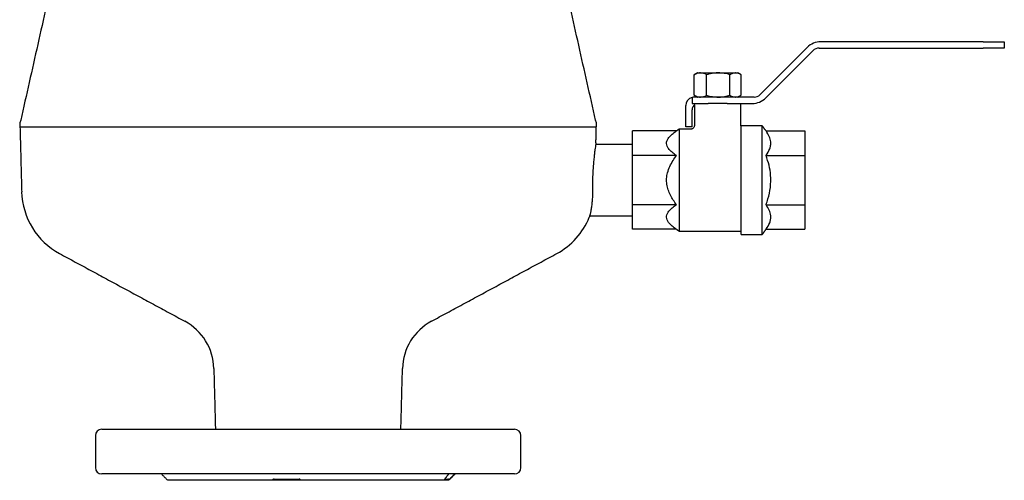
# Model space of a CAD drawing. Extents: x -644 to 6742, y -4733 to 593.
# Tile 32 of 53: x 877 to 1340, y -114 to 102. Entities that reach past the tile are written whole.
import ezdxf

# ---------------------------------------------------------------- set-up
doc = ezdxf.new("R2010")
doc.units = 0
doc.header["$LTSCALE"] = 25
doc.layers.get('0').update_dxf_attribs({"linetype": 'CONTINUOUS'})

msp = doc.modelspace()

# ---------------------------------------------------------------- linework, layer by layer
at = {"color": 7, "linetype": 'CONTINUOUS'}
for p, q in [((1247, 88.92), (1224.81, 66.72)), ((1252.54, 88.55), (1329.64, 88.55)), ((1329.64, 91.55), (1253.37, 91.55)), ((1329.64, 91.55), (1339.64, 91.55)), ((1339.64, 88.55), (1329.64, 88.55)), ((1339.64, 91.55), (1339.64, 88.55)), ((1227.52, 65.19), (1249.71, 87.38)), ((1193.89, 66.4), (1193.89, 76.08)), ((1195.36, 76.93), (1196.79, 76.93)), ((1196.79, 76.93), (1205.19, 76.93)), ((1199.69, 66.4), (1199.69, 76.08)), ((1205.19, 76.93), (1213.28, 76.93)), ((1210.68, 66.4), (1210.68, 76.08)), ((1213.28, 76.93), (1214.41, 76.93)), ((1215.88, 66.4), (1215.88, 76.08)), ((1192.88, 65.42), (1192.88, 62.55)), ((1221.98, 65.55), (1193.88, 65.55)), ((1189.88, 51.55), (1189.88, 61.55)), ((1192.88, 62.55), (1200.42, 62.55)), ((1209.34, 62.55), (1200.42, 62.55)), ((1209.34, 62.55), (1221.16, 62.55)), ((1192.88, 51.55), (1192.88, 59.55)), ((1147.85, 51.4), (876.91, 51.4)), ((1192.88, 51.55), (1189.88, 51.55)), ((1215.88, 26.55), (1215.88, 52.05)), ((1225.88, 26.55), (1225.88, 52.05)), ((1185.52, 49.65), (1164.88, 49.65)), ((1164.88, 38.1), (1164.88, 49.65)), ((1186.88, 26.55), (1186.88, 50.55)), ((1227.63, 49.65), (1245.88, 49.65)), ((1245.88, 49.65), (1245.88, 38.1)), ((1185.52, 38.1), (1164.88, 38.1)), ((1164.88, 15), (1164.88, 38.1)), ((1227.63, 38.1), (1245.88, 38.1)), ((1245.88, 38.1), (1245.88, 15)), ((1186.88, 2.55), (1186.88, 26.55)), ((1215.88, 1.05), (1215.88, 26.55)), ((1225.88, 1.05), (1225.88, 26.55)), ((1164.88, 3.46), (1164.88, 15)), ((1185.52, 15), (1164.88, 15)), ((1227.63, 15), (1245.88, 15)), ((1245.88, 15), (1245.88, 3.46)), ((1185.52, 3.46), (1164.88, 3.46)), ((1227.63, 3.46), (1245.88, 3.46)), ((915.38, -90.45), (1069.56, -90.45)), ((1069.56, -90.45), (1109.38, -90.45)), ((1109.38, -111.45), (915.38, -111.45)), ((995.52, -114.45), (946.38, -114.45)), ((1008.95, -114.45), (995.55, -114.45)), ((996.45, -113.95), (1008.08, -113.95)), ((1076.19, -114.45), (1008.98, -114.45)), ((1078.29, -114.45), (1076.13, -114.45)), ((1076.47, -113.95), (1078.05, -113.95))]:
    msp.add_line(p, q, dxfattribs=at)
for centre, radius, start, end in [((1253.37, 82.55), 9, 90, 135), ((1252.54, 84.55), 4, 90, 135), ((1193.88, 61.55), 4, 104.4775, 180), ((1193.88, 61.55), 4, 90, 104.4775), ((1221.16, 71.55), 9, 270, 315), ((1221.98, 69.55), 4, 270, 315), ((1195.88, 59.55), 3, 123.6142, 180), ((911.69, 21.96), 34, 181.5, 241.648), ((1113.07, 21.96), 34, 298.352, 337.8056), ((942.05, -62.6), 26, 1.5, 61.648), ((1082.72, -62.6), 26, 118.352, 178.5), ((915.38, -93.45), 3, 90, 180), ((1109.38, -93.45), 3, 0, 90), ((915.38, -108.45), 3, 180, 270), ((1109.38, -108.45), 3, 270, 0)]:
    msp.add_arc(centre, radius, start, end, dxfattribs=at)
for points in [[(941.46, 340), (877.25, 54.65)], [(1147.51, 54.65), (1084.12, 336.41)], [(1193.89, 76.08), (1194.08, 76.17)], [(1195.36, 76.93), (1194.07, 76.19)], [(1215.7, 76.19), (1214.41, 76.93)], [(1194.08, 66.31), (1193.89, 66.4)], [(1194.07, 66.29), (1195.36, 65.55)], [(1214.41, 65.55), (1215.7, 66.29)], [(1193.93, 61.83), (1193.93, 51.98)], [(1215.83, 52.03), (1215.83, 62.55)], [(876.91, 51.4), (877.71, 21.07)], [(1147.66, 44), (1147.85, 51.4)], [(1225.88, 52.05), (1215.88, 52.05)], [(1227.63, 49.65), (1225.88, 52.05)], [(1186.88, 50.55), (1185.52, 49.65)], [(1192.46, 50.55), (1186.88, 50.55)], [(1164.88, 43.3), (1147.55, 43.3)], [(1144.73, 9.8), (1164.88, 9.8)], [(1185.52, 3.46), (1186.88, 2.55)], [(1186.88, 2.55), (1215.88, 2.55)], [(1215.88, 1.05), (1225.88, 1.05)], [(1225.88, 1.05), (1227.63, 3.46)], [(895.55, -7.96), (954.4, -39.72)], [(1070.37, -39.72), (1129.22, -7.96)], [(968.04, -61.92), (968.79, -90.45)], [(1055.98, -90.45), (1056.73, -61.92)], [(912.38, -93.45), (912.38, -108.45)], [(1112.38, -108.45), (1112.38, -93.45)], [(943.38, -111.45), (946.38, -114.45)], [(995.55, -114.45), (995.52, -114.45)], [(1008.98, -114.45), (1008.95, -114.45)], [(1078.29, -114.45), (1078.29, -114.45)], [(1078.38, -114.45), (1081.38, -111.45)]]:
    msp.add_open_spline(points, degree=1, dxfattribs=at)
for points, knots in [([(1196.79, 76.93), (1196.53, 76.92), (1195.55, 76.87), (1194.59, 76.41), (1193.89, 76.08)], [0, 0, 0, 0, 0.2686341, 1, 1, 1, 1]), ([(1199.69, 76.08), (1199.45, 76.21), (1198.5, 76.71), (1197.52, 76.84), (1196.79, 76.93)], [0, 0, 0, 0, 0.257552, 1, 1, 1, 1]), ([(1205.19, 76.93), (1205.06, 76.93), (1204.07, 76.92), (1202.21, 76.74), (1200.54, 76.3), (1199.69, 76.08)], [0, 0, 0, 0, 0.070092, 0.530785, 1, 1, 1, 1]), ([(1210.68, 76.08), (1209.79, 76.32), (1207.99, 76.8), (1206.13, 76.89), (1205.19, 76.93)], [0, 0, 0, 0, 0.495458, 1, 1, 1, 1]), ([(1213.28, 76.93), (1213.22, 76.93), (1212.75, 76.92), (1211.87, 76.74), (1211.08, 76.3), (1210.68, 76.08)], [0, 0, 0, 0, 0.070091, 0.530785, 1, 1, 1, 1]), ([(1215.88, 76.08), (1215.45, 76.32), (1214.6, 76.8), (1213.72, 76.89), (1213.28, 76.93)], [0, 0, 0, 0, 0.495458, 1, 1, 1, 1]), ([(1193.89, 66.4), (1194.59, 66.07), (1195.55, 65.61), (1196.53, 65.56), (1196.79, 65.55)], [0, 0, 0, 0, 0.731366, 1, 1, 1, 1]), ([(1196.79, 65.55), (1197.52, 65.65), (1198.5, 65.77), (1199.45, 66.27), (1199.69, 66.4)], [0, 0, 0, 0, 0.742448, 1, 1, 1, 1]), ([(1199.69, 66.4), (1200.58, 66.16), (1202.39, 65.68), (1204.25, 65.6), (1205.19, 65.55)], [0, 0, 0, 0, 0.495459, 1, 1, 1, 1]), ([(1205.19, 65.55), (1205.32, 65.55), (1206.31, 65.56), (1208.17, 65.75), (1209.84, 66.18), (1210.68, 66.4)], [0, 0, 0, 0, 0.0700916, 0.5307859, 1, 1, 1, 1]), ([(1210.68, 66.4), (1211.11, 66.16), (1211.96, 65.68), (1212.84, 65.6), (1213.28, 65.55)], [0, 0, 0, 0, 0.495458, 1, 1, 1, 1]), ([(1213.28, 65.55), (1213.34, 65.55), (1213.81, 65.56), (1214.69, 65.75), (1215.48, 66.18), (1215.88, 66.4)], [0, 0, 0, 0, 0.070092, 0.530786, 1, 1, 1, 1]), ([(877.26, 54.67), (877.08, 54.13), (876.71, 53.06), (876.85, 51.94), (876.92, 51.38)], [0, 0, 0, 0, 0.500001, 1, 1, 1, 1]), ([(1147.74, 51.4), (1147.77, 51.4), (1147.88, 51.4), (1147.07, 51.4), (1145.35, 51.4), (1142.6, 51.4), (1138.93, 51.4), (1134.39, 51.4), (1129.05, 51.4), (1122.89, 51.4), (1115.91, 51.4), (1108.12, 51.4), (1099.65, 51.4), (1090.63, 51.4), (1081.17, 51.4), (1071.21, 51.4), (1060.76, 51.4), (1049.87, 51.4), (1038.7, 51.4), (1027.46, 51.4), (1016.12, 51.4), (1004.63, 51.4), (993.2, 51.4), (982.01, 51.4), (971.02, 51.4), (960.22, 51.4), (949.8, 51.4), (939.93, 51.4), (930.58, 51.4), (921.71, 51.4), (913.5, 51.4), (906.08, 51.4), (899.39, 51.4), (893.45, 51.4), (888.37, 51.4), (884.2, 51.4), (880.96, 51.4), (878.65, 51.4), (877.18, 51.4), (877.01, 51.4), (876.93, 51.4)], [0, 0, 0, 0, 0.010156, 0.036597, 0.063037, 0.090244, 0.117451, 0.14383, 0.170391, 0.196861, 0.223332, 0.250571, 0.277811, 0.304177, 0.330726, 0.357184, 0.383643, 0.41087, 0.438096, 0.46454, 0.490984, 0.518194, 0.545405, 0.571898, 0.598391, 0.625656, 0.652922, 0.679379, 0.705837, 0.733063, 0.760288, 0.786729, 0.813169, 0.840376, 0.867583, 0.893962, 0.920523, 0.946994, 0.973465, 1, 1, 1, 1]), ([(1147.85, 51.38), (1147.92, 51.94), (1148.06, 53.06), (1147.69, 54.13), (1147.5, 54.67)], [0, 0, 0, 0, 0.499999, 1, 1, 1, 1]), ([(1193.92, 52), (1193.91, 51.86), (1193.88, 51.53), (1193.63, 51.1), (1193.27, 50.78), (1192.9, 50.61), (1192.63, 50.55), (1192.49, 50.56), (1192.46, 50.56)], [0, 0, 0, 0, 0.190891, 0.429691, 0.641672, 0.81476, 0.961109, 1, 1, 1, 1]), ([(1185.52, 38.1), (1184.81, 38.6), (1183.36, 39.63), (1181.9, 41.12), (1181.09, 42.51), (1180.81, 43.72), (1180.98, 44.94), (1181.66, 46.31), (1182.99, 47.77), (1184.44, 48.91), (1185.34, 49.52), (1185.52, 49.65)], [0, 0, 0, 0, 0.146939, 0.296576, 0.391322, 0.48858, 0.583453, 0.681269, 0.82029, 0.962877, 1, 1, 1, 1]), ([(1227.63, 38.1), (1228.3, 39.12), (1229.3, 40.66), (1229.86, 42.82), (1229.93, 44.81), (1229.3, 47.12), (1228.19, 48.8), (1227.63, 49.65)], [0, 0, 0, 0, 0.27092, 0.411524, 0.552082, 0.773148, 1, 1, 1, 1]), ([(1147.65, 44), (1147.65, 43.99), (1147.65, 43.98), (1147.56, 43.37), (1147.4, 42.31), (1147.19, 40.79), (1146.95, 38.88), (1146.7, 36.6), (1146.46, 34.04), (1146.26, 31.24), (1146.11, 28.34), (1146.03, 25.36), (1146.01, 22.93), (1146.03, 21.52), (1146.03, 21.07)], [0, 0, 0, 0, 0.067345, 0.154216, 0.243585, 0.330856, 0.420606, 0.508781, 0.599498, 0.687883, 0.77887, 0.866569, 0.956844, 1, 1, 1, 1]), ([(1185.52, 15), (1184.51, 16.45), (1182.99, 18.64), (1181.6, 21.94), (1180.93, 24.59), (1180.82, 27.33), (1181.27, 30.2), (1182.34, 33.05), (1183.82, 35.72), (1184.98, 37.34), (1185.52, 38.1)], [0, 0, 0, 0, 0.208471, 0.315543, 0.422403, 0.530551, 0.638766, 0.763961, 0.889482, 1, 1, 1, 1]), ([(1227.63, 15), (1227.94, 15.9), (1228.85, 18.54), (1229.86, 23.16), (1229.97, 28.53), (1229.14, 33.56), (1228.14, 36.58), (1227.63, 38.1)], [0, 0, 0, 0, 0.120399, 0.354881, 0.59717, 0.796612, 1, 1, 1, 1]), ([(1146.03, 21.07), (1146.03, 20.18), (1146.02, 18.38), (1145.83, 15.96), (1145.56, 13.8), (1145.24, 11.99), (1144.92, 10.54), (1144.67, 9.57), (1144.53, 9.07), (1144.54, 9.1), (1144.54, 9.12)], [0, 0, 0, 0, 0.1293712, 0.2626404, 0.3919725, 0.5248481, 0.6579045, 0.7948325, 0.9272799, 1, 1, 1, 1]), ([(1185.52, 3.46), (1184.81, 3.96), (1183.36, 4.98), (1181.9, 6.48), (1181.09, 7.87), (1180.81, 9.08), (1180.98, 10.3), (1181.66, 11.67), (1182.99, 13.13), (1184.44, 14.27), (1185.34, 14.88), (1185.52, 15)], [0, 0, 0, 0, 0.146939, 0.2965763, 0.3913222, 0.4885795, 0.5834531, 0.6812694, 0.8202898, 0.9628768, 1, 1, 1, 1]), ([(1227.63, 3.46), (1228.3, 4.47), (1229.3, 6.02), (1229.86, 8.18), (1229.93, 10.16), (1229.3, 12.48), (1228.19, 14.15), (1227.63, 15)], [0, 0, 0, 0, 0.27092, 0.411524, 0.552082, 0.773148, 1, 1, 1, 1]), ([(996.45, -113.95), (996.33, -113.95), (996.16, -113.96), (995.92, -114.04), (995.76, -114.13), (995.64, -114.25), (995.57, -114.36), (995.56, -114.42), (995.55, -114.45)], [0, 0, 0, 0, 0.320565, 0.475171, 0.631401, 0.764871, 0.912671, 1, 1, 1, 1]), ([(1008.95, -114.45), (1008.92, -114.41), (1008.88, -114.33), (1008.76, -114.2), (1008.63, -114.1), (1008.47, -114.01), (1008.28, -113.96), (1008.15, -113.95), (1008.08, -113.95)], [0, 0, 0, 0, 0.145239, 0.291643, 0.427761, 0.547732, 0.752466, 1, 1, 1, 1]), ([(1076.19, -114.45), (1076.56, -113.95), (1077.26, -113), (1078.13, -111.94), (1078.56, -111.43), (1078.57, -111.42)], [0, 0, 0, 0, 0.522173, 0.9901, 1, 1, 1, 1]), ([(1078.29, -114.45), (1078.33, -114.41), (1078.4, -114.33), (1078.46, -114.2), (1078.45, -114.1), (1078.39, -114.01), (1078.26, -113.96), (1078.12, -113.95), (1078.05, -113.95)], [0, 0, 0, 0, 0.145239, 0.291643, 0.427761, 0.547732, 0.752466, 1, 1, 1, 1]), ([(1081.4, -111.42), (1081.39, -111.43), (1080.87, -111.94), (1079.8, -113), (1078.81, -113.95), (1078.29, -114.45)], [0, 0, 0, 0, 0.009899, 0.477827, 1, 1, 1, 1])]:
    msp.add_open_spline(points, degree=3, knots=knots, dxfattribs=at)

doc.saveas('drawing.dxf')
